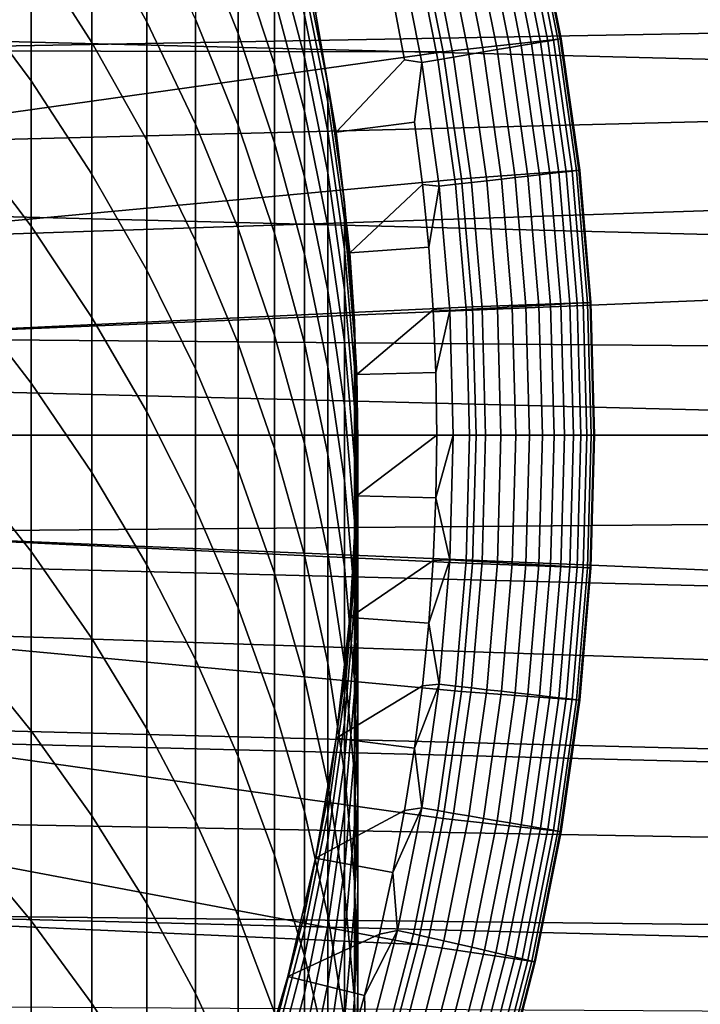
# Model space of a CAD drawing. Header units: metres. Extents: x -22 to 95, y -240 to 22.
# Tile 91 of 180: x 11.36 to 15.67, y -3.61 to 2.63. Entities that reach past the tile are written whole.
import ezdxf

# ---------------------------------------------------------------- set-up
doc = ezdxf.new("R2010")
doc.units = ezdxf.units.M
doc.layers.add('solid_10_151_013_XXX', color=7, linetype='CONTINUOUS')

msp = doc.modelspace()

# ---------------------------------------------------------------- linework, layer by layer
at = {"layer": 'solid_10_151_013_XXX'}
for points in [[(-21.54973, 4.428241), (21.746239, 3.33181), (21.887098, 2.225952), (-21.746239, 3.33181)], [(11.815516, 3.249022, 260.294037), (12.163079, 2.619086, 260.0578), (12.163079, 3.293031, 258.145569), (11.815516, 3.931882, 258.356506)], [(11.430777, 3.090562, 262.455963), (11.815516, 2.489478, 262.202789), (11.815516, 3.249022, 260.294037), (11.430777, 3.85972, 260.523041)], [(12.472374, 3.225754, 256.017639), (12.742425, 2.54566, 255.822769), (12.742425, 3.050862, 253.91684), (12.472374, 3.738182, 254.084442)], [(11.010072, 2.815026, 264.624023), (11.430777, 2.244972, 264.356689), (11.430777, 3.090562, 262.455963), (11.010072, 3.670819, 262.700378)], [(12.742425, 3.050862, 253.91684), (12.972383, 2.349912, 253.745926), (12.972383, 2.772488, 251.849442), (12.742425, 3.479694, 251.992294)], [(12.972383, 3.119138, 249.937637), (13.161527, 2.395191, 249.821228), (13.161527, 2.661299, 247.926056), (12.972383, 3.38931, 248.013519)], [(13.309258, 2.223852, 244.081894), (13.231114, 2.680971, 242.199997), (13.056482, 3.431947, 242.199997), (13.161527, 2.965961, 244.111465)], [(-21.746239, 3.33181), (21.887098, 2.225952), (21.971785, 1.1139), (-21.887098, 2.225952)], [(14.041317, 2.429808, 135.199997), (13.879645, 3.227673, 135.199997), (14.6239, 3.337882, 135.199997), (14.78809, 2.512457, 135.199997)], [(14.438204, 3.295426, 136.787109), (14.600266, 2.480685, 136.787109), (14.656447, 2.490231, 136.699188), (14.493762, 3.308107, 136.699188)], [(14.493762, 3.308107, 136.699188), (14.656447, 2.490231, 136.699188), (14.703252, 2.498183, 136.605774), (14.540047, 3.318671, 136.605774)], [(14.540047, 3.318671, 136.605774), (14.703252, 2.498183, 136.605774), (14.740164, 2.504455, 136.507919), (14.576549, 3.327002, 136.507919)], [(14.576549, 3.327002, 136.507919), (14.740164, 2.504455, 136.507919), (14.766778, 2.508976, 136.406677), (14.602868, 3.333009, 136.406677)], [(14.602868, 3.333009, 136.406677), (14.766778, 2.508976, 136.406677), (14.782804, 2.511699, 136.303177), (14.618715, 3.336627, 136.303177)], [(14.618715, 3.336627, 136.303177), (14.782804, 2.511699, 136.303177), (14.788065, 2.512594, 136.199997), (14.623919, 3.337815, 136.199997)], [(14.623919, 3.337815, 136.199997), (14.788065, 2.512594, 136.199997), (14.78809, 2.512457, 135.199997), (14.6239, 3.337882, 135.199997)], [(11.815516, 2.489478, 262.202789), (12.163079, 1.869459, 261.94162), (12.163079, 2.619086, 260.0578), (11.815516, 3.249022, 260.294037)], [(12.163079, 2.619086, 260.0578), (12.472374, 1.971895, 259.815094), (12.472374, 2.63668, 257.928864), (12.163079, 3.293031, 258.145569)], [(14.136808, 3.226634, 137.065811), (14.295487, 2.428901, 137.065811), (14.382092, 2.443616, 137.008713), (14.222452, 3.246182, 137.008713)], [(14.222452, 3.246182, 137.008713), (14.382092, 2.443616, 137.008713), (14.462331, 2.457249, 136.942719), (14.3018, 3.264292, 136.942719)], [(14.3018, 3.264292, 136.942719), (14.462331, 2.457249, 136.942719), (14.535322, 2.469651, 136.868591), (14.373981, 3.280767, 136.868591)], [(14.373981, 3.280767, 136.868591), (14.535322, 2.469651, 136.868591), (14.600266, 2.480685, 136.787109), (14.438204, 3.295426, 136.787109)], [(13.879645, 3.227673, 136), (14.041317, 2.429808, 136), (9.697953, 2.439192, 136), (9.529372, 3.031667, 136)], [(12.472374, 2.63668, 257.928864), (12.742425, 1.964893, 257.707031), (12.742425, 2.54566, 255.822769), (12.472374, 3.225754, 256.017639)], [(13.851789, 3.161581, 137.178131), (14.007269, 2.379931, 137.178131), (14.107041, 2.396883, 137.150986), (13.950455, 3.1841, 137.150986)], [(14.041317, 2.429808, 136), (13.879645, 3.227673, 136), (13.879645, 3.227673, 135.199997), (14.041317, 2.429808, 135.199997)], [(13.950455, 3.1841, 137.150986), (14.107041, 2.396883, 137.150986), (14.203467, 2.413266, 137.113419), (14.04581, 3.205864, 137.113419)], [(14.04581, 3.205864, 137.113419), (14.203467, 2.413266, 137.113419), (14.295487, 2.428901, 137.065811), (14.136808, 3.226634, 137.065811)], [(9.697959, 2.439176, 135), (20.33057, 2.630133, 135), (20.256067, 3.153036, 135), (9.529406, 3.031566, 135)], [(13.905246, 2.362596, 137.194519), (13.750898, 3.138553, 137.194519), (13.722732, 2.77243, 137.199997), (13.796337, 2.379313, 137.199997)], [(13.750898, 3.138553, 137.194519), (13.905246, 2.362596, 137.194519), (14.007269, 2.379931, 137.178131), (13.851789, 3.161581, 137.178131)], [(11.430777, 2.244972, 264.356689), (11.815516, 1.654457, 264.079742), (11.815516, 2.489478, 262.202789), (11.430777, 3.090562, 262.455963)], [(12.972383, 2.772488, 251.849442), (13.161527, 2.053756, 251.704269), (13.161527, 2.395191, 249.821228), (12.972383, 3.119138, 249.937637)], [(12.742425, 2.54566, 255.822769), (12.972383, 1.85208, 255.624039), (12.972383, 2.349912, 253.745926), (12.742425, 3.050862, 253.91684)], [(13.161527, 2.851656, 246.021805), (13.309258, 2.111315, 245.962662), (13.309258, 2.223852, 244.081894), (13.161527, 2.965961, 244.111465)], [(11.010072, 1.883239, 266.512054), (11.430777, 1.324293, 266.222198), (11.430777, 2.244972, 264.356689), (11.010072, 2.815026, 264.624023)], [(13.161527, 2.661299, 247.926056), (13.309258, 1.923903, 247.837463), (13.309258, 2.111315, 245.962662), (13.161527, 2.851656, 246.021805)], [(12.972383, 2.349912, 253.745926), (13.161527, 1.637538, 253.57222), (13.161527, 2.053756, 251.704269), (12.972383, 2.772488, 251.849442)], [(13.362587, 1.921268, 137.199997), (13.796337, 2.379313, 137.199997), (13.722732, 2.77243, 137.199997), (13.231117, 2.680956, 137.199997)], [(9.829724, 1.837529, 135), (20.391563, 2.105738, 135), (20.33057, 2.630133, 135), (9.697959, 2.439176, 135)], [(12.472374, 1.971895, 259.815094), (12.742425, 1.309483, 259.566681), (12.742425, 1.964893, 257.707031), (12.472374, 2.63668, 257.928864)], [(13.161527, 2.395191, 249.821228), (13.309258, 1.661912, 249.703308), (13.309258, 1.923903, 247.837463), (13.161527, 2.661299, 247.926056)], [(13.231114, 2.680971, 242.199997), (13.36259, 1.92125, 242.199997), (13.362587, 1.921268, 137.199997), (13.231117, 2.680956, 137.199997)], [(13.415114, 1.474633, 244.052032), (13.36259, 1.92125, 242.199997), (13.231114, 2.680971, 242.199997), (13.309258, 2.223852, 244.081894)], [(12.163079, 1.869459, 261.94162), (12.472374, 1.232455, 261.673309), (12.472374, 1.971895, 259.815094), (12.163079, 2.619086, 260.0578)], [(12.742425, 1.964893, 257.707031), (12.972383, 1.279785, 257.480835), (12.972383, 1.85208, 255.624039), (12.742425, 2.54566, 255.822769)], [(14.157088, 1.624595, 135.199997), (14.041317, 2.429808, 135.199997), (14.78809, 2.512457, 135.199997), (14.905656, 1.679693, 135.199997)], [(14.656447, 2.490231, 136.699188), (14.773019, 1.664519, 136.699188), (14.820195, 1.669835, 136.605774), (14.703252, 2.498183, 136.605774)], [(14.703252, 2.498183, 136.605774), (14.820195, 1.669835, 136.605774), (14.857401, 1.674027, 136.507919), (14.740164, 2.504455, 136.507919)], [(14.740164, 2.504455, 136.507919), (14.857401, 1.674027, 136.507919), (14.884227, 1.67705, 136.406677), (14.766778, 2.508976, 136.406677)], [(14.766778, 2.508976, 136.406677), (14.884227, 1.67705, 136.406677), (14.90038, 1.67887, 136.303177), (14.782804, 2.511699, 136.303177)], [(14.782804, 2.511699, 136.303177), (14.90038, 1.67887, 136.303177), (14.905684, 1.679468, 136.199997), (14.788065, 2.512594, 136.199997)], [(14.788065, 2.512594, 136.199997), (14.905684, 1.679468, 136.199997), (14.905656, 1.679693, 135.199997), (14.78809, 2.512457, 135.199997)], [(14.041317, 2.429808, 136), (9.829755, 1.837378, 136), (9.697953, 2.439192, 136)], [(11.815516, 1.654457, 264.079742), (12.163079, 1.04534, 263.794098), (12.163079, 1.869459, 261.94162), (11.815516, 2.489478, 262.202789)], [(14.295487, 2.428901, 137.065811), (14.409187, 1.623526, 137.065811), (14.496481, 1.633361, 137.008713), (14.382092, 2.443616, 137.008713)], [(14.382092, 2.443616, 137.008713), (14.496481, 1.633361, 137.008713), (14.577358, 1.642474, 136.942719), (14.462331, 2.457249, 136.942719)], [(14.462331, 2.457249, 136.942719), (14.577358, 1.642474, 136.942719), (14.65093, 1.650763, 136.868591), (14.535322, 2.469651, 136.868591)], [(14.535322, 2.469651, 136.868591), (14.65093, 1.650763, 136.868591), (14.71639, 1.658139, 136.787109), (14.600266, 2.480685, 136.787109)], [(14.600266, 2.480685, 136.787109), (14.71639, 1.658139, 136.787109), (14.773019, 1.664519, 136.699188), (14.656447, 2.490231, 136.699188)], [(14.041317, 2.429808, 136), (14.157088, 1.624595, 136), (9.924178, 1.229087, 136), (9.829755, 1.837378, 136)], [(13.161527, 2.053756, 251.704269), (13.309258, 1.32576, 251.55722), (13.309258, 1.661912, 249.703308), (13.161527, 2.395191, 249.821228)], [(13.905246, 2.362596, 137.194519), (13.796337, 2.379313, 137.199997), (13.362587, 1.921268, 137.199997), (13.858644, 1.984362, 137.199997)], [(13.905246, 2.362596, 137.194519), (14.015842, 1.579206, 137.194519), (14.118677, 1.590793, 137.178131), (14.007269, 2.379931, 137.178131)], [(14.007269, 2.379931, 137.178131), (14.118677, 1.590793, 137.178131), (14.219243, 1.602124, 137.150986), (14.107041, 2.396883, 137.150986)], [(14.157088, 1.624595, 136), (14.041317, 2.429808, 136), (14.041317, 2.429808, 135.199997), (14.157088, 1.624595, 135.199997)], [(14.107041, 2.396883, 137.150986), (14.219243, 1.602124, 137.150986), (14.316435, 1.613075, 137.113419), (14.203467, 2.413266, 137.113419)], [(14.203467, 2.413266, 137.113419), (14.316435, 1.613075, 137.113419), (14.409187, 1.623526, 137.065811), (14.295487, 2.428901, 137.065811)], [(12.972383, 1.85208, 255.624039), (13.161527, 1.147196, 255.422089), (13.161527, 1.637538, 253.57222), (12.972383, 2.349912, 253.745926)], [(14.015842, 1.579206, 137.194519), (13.905246, 2.362596, 137.194519), (13.858644, 1.984362, 137.199997), (13.909614, 1.588314, 137.199997)], [(-21.887098, 2.225952), (21.971785, 1.1139), (22, 0), (-21.971785, 1.1139)], [(11.430777, 1.324293, 266.222198), (11.815516, 0.745286, 265.921936), (11.815516, 1.654457, 264.079742), (11.430777, 2.244972, 264.356689)], [(13.309258, 2.111315, 245.962662), (13.415114, 1.363882, 245.902969), (13.415114, 1.474633, 244.052032), (13.309258, 2.223852, 244.081894)], [(9.924201, 1.228909, 135), (20.439016, 1.579931, 135), (20.391563, 2.105738, 135), (9.829724, 1.837529, 135)], [(13.309258, 1.923903, 247.837463), (13.415114, 1.179443, 247.748032), (13.415114, 1.363882, 245.902969), (13.309258, 2.111315, 245.962662)], [(13.161527, 1.637538, 253.57222), (13.309258, 0.915981, 253.396271), (13.309258, 1.32576, 251.55722), (13.161527, 2.053756, 251.704269)], [(12.472374, 1.232455, 261.673309), (12.742425, 0.580471, 261.398712), (12.742425, 1.309483, 259.566681), (12.472374, 1.971895, 259.815094)], [(12.742425, 1.309483, 259.566681), (12.972383, 0.633936, 259.313324), (12.972383, 1.279785, 257.480835), (12.742425, 1.964893, 257.707031)], [(13.450475, 1.155287, 137.199997), (13.909614, 1.588314, 137.199997), (13.858644, 1.984362, 137.199997), (13.362587, 1.921268, 137.199997)], [(11.010072, 0.876938, 268.36142), (11.430777, 0.32999, 268.04953), (11.430777, 1.324293, 266.222198), (11.010072, 1.883239, 266.512054)], [(13.309258, 1.661912, 249.703308), (13.415114, 0.921609, 249.584259), (13.415114, 1.179443, 247.748032), (13.309258, 1.923903, 247.837463)], [(13.36259, 1.92125, 242.199997), (13.450479, 1.155263, 242.199997), (13.450475, 1.155287, 137.199997), (13.362587, 1.921268, 137.199997)], [(13.478762, 0.720662, 244.021988), (13.450479, 1.155263, 242.199997), (13.36259, 1.92125, 242.199997), (13.415114, 1.474633, 244.052032)], [(12.163079, 1.04534, 263.794098), (12.472374, 0.419537, 263.50061), (12.472374, 1.232455, 261.673309), (12.163079, 1.869459, 261.94162)], [(12.972383, 1.279785, 257.480835), (13.161527, 0.583511, 257.250946), (13.161527, 1.147196, 255.422089), (12.972383, 1.85208, 255.624039)], [(14.157088, 1.624595, 136), (14.226765, 0.813432, 136), (9.981039, 0.615523, 136), (9.924178, 1.229087, 136)], [(11.815516, 0.745286, 265.921936), (12.163079, 0.148039, 265.612244), (12.163079, 1.04534, 263.794098), (11.815516, 1.654457, 264.079742)], [(13.161527, 1.147196, 255.422089), (13.309258, 0.433226, 255.217514), (13.309258, 0.915981, 253.396271), (13.161527, 1.637538, 253.57222)], [(13.309258, 1.32576, 251.55722), (13.415114, 0.59079, 251.408768), (13.415114, 0.921609, 249.584259), (13.309258, 1.661912, 249.703308)], [(14.226765, 0.813432, 135.199997), (14.157088, 1.624595, 135.199997), (14.905656, 1.679693, 135.199997), (14.976408, 0.84096, 135.199997)], [(14.226765, 0.813432, 136), (14.157088, 1.624595, 136), (14.157088, 1.624595, 135.199997), (14.226765, 0.813432, 135.199997)], [(14.316435, 1.613075, 137.113419), (14.384358, 0.807808, 137.113419), (14.477551, 0.813042, 137.065811), (14.409187, 1.623526, 137.065811)], [(14.409187, 1.623526, 137.065811), (14.477551, 0.813042, 137.065811), (14.565259, 0.817967, 137.008713), (14.496481, 1.633361, 137.008713)], [(14.496481, 1.633361, 137.008713), (14.565259, 0.817967, 137.008713), (14.64652, 0.822531, 136.942719), (14.577358, 1.642474, 136.942719)], [(14.577358, 1.642474, 136.942719), (14.64652, 0.822531, 136.942719), (14.720441, 0.826682, 136.868591), (14.65093, 1.650763, 136.868591)], [(14.65093, 1.650763, 136.868591), (14.720441, 0.826682, 136.868591), (14.786211, 0.830376, 136.787109), (14.71639, 1.658139, 136.787109)], [(14.71639, 1.658139, 136.787109), (14.786211, 0.830376, 136.787109), (14.843108, 0.833571, 136.699188), (14.773019, 1.664519, 136.699188)], [(14.773019, 1.664519, 136.699188), (14.843108, 0.833571, 136.699188), (14.890509, 0.836233, 136.605774), (14.820195, 1.669835, 136.605774)], [(14.820195, 1.669835, 136.605774), (14.890509, 0.836233, 136.605774), (14.927891, 0.838332, 136.507919), (14.857401, 1.674027, 136.507919)], [(14.857401, 1.674027, 136.507919), (14.927891, 0.838332, 136.507919), (14.954844, 0.839846, 136.406677), (14.884227, 1.67705, 136.406677)], [(14.884227, 1.67705, 136.406677), (14.954844, 0.839846, 136.406677), (14.971074, 0.840757, 136.303177), (14.90038, 1.67887, 136.303177)], [(14.90038, 1.67887, 136.303177), (14.971074, 0.840757, 136.303177), (14.976402, 0.841057, 136.199997), (14.905684, 1.679468, 136.199997)], [(14.905684, 1.679468, 136.199997), (14.976402, 0.841057, 136.199997), (14.976408, 0.84096, 135.199997), (14.905656, 1.679693, 135.199997)], [(9.981032, 0.615626, 135), (20.472916, 1.053493, 135), (20.439016, 1.579931, 135), (9.924201, 1.228909, 135)], [(13.450475, 1.155287, 137.199997), (13.949208, 1.191339, 137.199997), (13.909614, 1.588314, 137.199997)], [(14.015842, 1.579206, 137.194519), (13.909614, 1.588314, 137.199997), (13.949208, 1.191339, 137.199997)], [(14.082339, 0.790847, 137.194519), (14.015842, 1.579206, 137.194519), (13.949208, 1.191339, 137.199997), (13.977466, 0.794074, 137.199997)], [(14.015842, 1.579206, 137.194519), (14.082339, 0.790847, 137.194519), (14.185662, 0.79665, 137.178131), (14.118677, 1.590793, 137.178131)], [(14.118677, 1.590793, 137.178131), (14.185662, 0.79665, 137.178131), (14.286705, 0.802324, 137.150986), (14.219243, 1.602124, 137.150986)], [(14.219243, 1.602124, 137.150986), (14.286705, 0.802324, 137.150986), (14.384358, 0.807808, 137.113419), (14.316435, 1.613075, 137.113419)], [(13.415114, 1.363882, 245.902969), (13.478762, 0.611707, 245.842896), (13.478762, 0.720662, 244.021988), (13.415114, 1.474633, 244.052032)], [(11.430777, 0.32999, 268.04953), (11.815516, -0.236589, 267.72644), (11.815516, 0.745286, 265.921936), (11.430777, 1.324293, 266.222198)], [(13.309258, 0.915981, 253.396271), (13.415114, 0.187512, 253.218628), (13.415114, 0.59079, 251.408768), (13.309258, 1.32576, 251.55722)], [(13.415114, 1.179443, 247.748032), (13.478762, 0.430261, 247.65802), (13.478762, 0.611707, 245.842896), (13.415114, 1.363882, 245.902969)], [(12.742425, 0.580471, 261.398712), (12.972383, -0.084441, 261.118652), (12.972383, 0.633936, 259.313324), (12.742425, 1.309483, 259.566681)], [(12.972383, 0.633936, 259.313324), (13.161527, -0.052622, 259.055878), (13.161527, 0.583511, 257.250946), (12.972383, 1.279785, 257.480835)], [(12.472374, 0.419537, 263.50061), (12.742425, -0.220983, 263.200226), (12.742425, 0.580471, 261.398712), (12.472374, 1.232455, 261.673309)], [(13.494493, 0.385517, 137.199997), (13.977466, 0.794074, 137.199997), (13.949208, 1.191339, 137.199997), (13.450475, 1.155287, 137.199997)], [(13.161527, 0.583511, 257.250946), (13.309258, -0.121738, 257.018066), (13.309258, 0.433226, 255.217514), (13.161527, 1.147196, 255.422089)], [(13.415114, 0.921609, 249.584259), (13.478762, 0.17661, 249.464462), (13.478762, 0.430261, 247.65802), (13.415114, 1.179443, 247.748032)], [(13.450479, 1.155263, 242.199997), (13.494494, 0.385507, 242.199997), (13.494493, 0.385517, 137.199997), (13.450475, 1.155287, 137.199997)], [(13.5, -0.035689, 243.991852), (13.494494, 0.385507, 242.199997), (13.450479, 1.155263, 242.199997), (13.478762, 0.720662, 244.021988)], [(21.971785, -1.1139), (-22, 0), (-21.971785, 1.1139), (22, 0)], [(9.981032, 0.615626, 135), (20.49324, 0.526924, 135), (20.472916, 1.053493, 135)], [(12.163079, 0.148039, 265.612244), (12.472374, -0.465569, 265.294037), (12.472374, 0.419537, 263.50061), (12.163079, 1.04534, 263.794098)], [(11.010072, -0.202276, 270.16922), (11.430777, -0.736358, 269.835785), (11.430777, 0.32999, 268.04953), (11.010072, 0.876938, 268.36142)], [(13.309258, 0.433226, 255.217514), (13.415114, -0.287584, 255.010986), (13.415114, 0.187512, 253.218628), (13.309258, 0.915981, 253.396271)], [(13.415114, 0.59079, 251.408768), (13.478762, -0.148842, 251.259369), (13.478762, 0.17661, 249.464462), (13.415114, 0.921609, 249.584259)], [(14.226765, 0.813432, 136), (14.25, 0, 136), (10, 0, 136), (9.981039, 0.615523, 136)], [(14.25, 0, 135.199997), (14.226765, 0.813432, 135.199997), (14.976408, 0.84096, 135.199997), (15, 0, 135.199997)], [(14.25, 0, 136), (14.226765, 0.813432, 136), (14.226765, 0.813432, 135.199997), (14.25, 0, 135.199997)], [(14.384358, 0.807808, 137.113419), (14.407023, 0, 137.113419), (14.500362, 0, 137.065811), (14.477551, 0.813042, 137.065811)], [(14.477551, 0.813042, 137.065811), (14.500362, 0, 137.065811), (14.588209, 0, 137.008713), (14.565259, 0.817967, 137.008713)], [(14.565259, 0.817967, 137.008713), (14.588209, 0, 137.008713), (14.669598, 0, 136.942719), (14.64652, 0.822531, 136.942719)], [(14.64652, 0.822531, 136.942719), (14.669598, 0, 136.942719), (14.743635, 0, 136.868591), (14.720441, 0.826682, 136.868591)], [(14.720441, 0.826682, 136.868591), (14.743635, 0, 136.868591), (14.809509, 0, 136.787109), (14.786211, 0.830376, 136.787109)], [(14.786211, 0.830376, 136.787109), (14.809509, 0, 136.787109), (14.866496, 0, 136.699188), (14.843108, 0.833571, 136.699188)], [(14.843108, 0.833571, 136.699188), (14.866496, 0, 136.699188), (14.913546, 0, 136.606735), (14.890509, 0.836233, 136.605774)], [(14.890509, 0.836233, 136.605774), (14.913546, 0, 136.606735), (14.951056, 0, 136.509018), (14.927891, 0.838332, 136.507919)], [(14.927891, 0.838332, 136.507919), (14.951056, 0, 136.509018), (14.978148, 0, 136.407913), (14.954844, 0.839846, 136.406677)], [(14.954844, 0.839846, 136.406677), (14.978148, 0, 136.407913), (14.994522, 0, 136.304535), (14.971074, 0.840757, 136.303177)], [(14.971074, 0.840757, 136.303177), (14.994522, 0, 136.304535), (15, 0, 136.199997), (14.976402, 0.841057, 136.199997)], [(14.976402, 0.841057, 136.199997), (15, 0, 136.199997), (15, 0, 135.199997), (14.976408, 0.84096, 135.199997)], [(13.494493, 0.385517, 137.199997), (13.994398, 0.397031, 137.199997), (13.977466, 0.794074, 137.199997)], [(14.082339, 0.790847, 137.194519), (13.977466, 0.794074, 137.199997), (13.994398, 0.397031, 137.199997)], [(14.104528, 0, 137.194519), (14.082339, 0.790847, 137.194519), (13.994398, 0.397031, 137.199997), (14, 0, 137.199997)], [(14.082339, 0.790847, 137.194519), (14.104528, 0, 137.194519), (14.208014, 0, 137.178131), (14.185662, 0.79665, 137.178131)], [(14.185662, 0.79665, 137.178131), (14.208014, 0, 137.178131), (14.309216, 0, 137.150986), (14.286705, 0.802324, 137.150986)], [(14.286705, 0.802324, 137.150986), (14.309216, 0, 137.150986), (14.407023, 0, 137.113419), (14.384358, 0.807808, 137.113419)], [(11.815516, -0.236589, 267.72644), (12.163079, -0.821017, 267.393158), (12.163079, 0.148039, 265.612244), (11.815516, 0.745286, 265.921936)], [(13.478762, 0.611707, 245.842896), (13.5, -0.142841, 245.782639), (13.5, -0.035689, 243.991852), (13.478762, 0.720662, 244.021988)], [(12.972383, -0.084441, 261.118652), (13.161527, -0.760191, 260.834015), (13.161527, -0.052622, 259.055878), (12.972383, 0.633936, 259.313324)], [(9.981032, 0.615626, 135), (10, 0, 135), (20.5, 0, 135), (20.49324, 0.526924, 135)], [(12.742425, -0.220983, 263.200226), (12.972383, -0.874204, 262.89389), (12.972383, -0.084441, 261.118652), (12.742425, 0.580471, 261.398712)], [(13.161527, -0.052622, 259.055878), (13.309258, -0.748029, 258.795074), (13.309258, -0.121738, 257.018066), (13.161527, 0.583511, 257.250946)], [(13.415114, 0.187512, 253.218628), (13.478762, -0.545578, 253.039871), (13.478762, -0.148842, 251.259369), (13.415114, 0.59079, 251.408768)], [(13.478762, 0.430261, 247.65802), (13.5, -0.321286, 247.567734), (13.5, -0.142841, 245.782639), (13.478762, 0.611707, 245.842896)], [(12.472374, -0.465569, 265.294037), (12.742425, -1.093607, 264.968353), (12.742425, -0.220983, 263.200226), (12.472374, 0.419537, 263.50061)], [(13.309258, -0.121738, 257.018066), (13.415114, -0.833744, 256.78299), (13.415114, -0.287584, 255.010986), (13.309258, 0.433226, 255.217514)], [(13.478762, 0.17661, 249.464462), (13.5, -0.570741, 249.344299), (13.5, -0.321286, 247.567734), (13.478762, 0.430261, 247.65802)], [(13.478762, -0.792039, 243.9617), (13.494494, -0.385507, 242.199997), (13.494494, 0.385507, 242.199997), (13.5, -0.035689, 243.991852)], [(13.494493, -0.385517, 137.199997), (14, 0, 137.199997), (13.994398, 0.397031, 137.199997), (13.494493, 0.385517, 137.199997)], [(13.494494, 0.385507, 242.199997), (13.494494, -0.385507, 242.199997), (13.494493, -0.385517, 137.199997), (13.494493, 0.385517, 137.199997)], [(11.430777, -0.736358, 269.835785), (11.815516, -1.289609, 269.490356), (11.815516, -0.236589, 267.72644), (11.430777, 0.32999, 268.04953)], [(13.415114, -0.287584, 255.010986), (13.478762, -1.012966, 254.803146), (13.478762, -0.545578, 253.039871), (13.415114, 0.187512, 253.218628)], [(12.163079, -0.821017, 267.393158), (12.472374, -1.421454, 267.050781), (12.472374, -0.465569, 265.294037), (12.163079, 0.148039, 265.612244)], [(13.478762, -0.148842, 251.259369), (13.5, -0.890809, 251.109497), (13.5, -0.570741, 249.344299), (13.478762, 0.17661, 249.464462)], [(21.887098, -2.225952), (-21.971785, -1.1139), (-22, 0), (21.971785, -1.1139)], [(10, 0, 135), (9.981032, -0.615626, 135), (20.493242, -0.526855, 135), (20.5, 0, 135)], [(14.25, 0, 136), (14.226765, -0.813432, 136), (9.981039, -0.615523, 136), (10, 0, 136)], [(13.494493, -0.385517, 137.199997), (13.994398, -0.397029, 137.199997), (14, 0, 137.199997)], [(14.104528, 0, 137.194519), (14, 0, 137.199997), (13.994398, -0.397029, 137.199997)], [(14.226765, -0.813432, 135.199997), (14.25, 0, 135.199997), (15, 0, 135.199997), (14.976408, -0.84096, 135.199997)], [(14.226765, -0.813432, 136), (14.25, 0, 136), (14.25, 0, 135.199997), (14.226765, -0.813432, 135.199997)], [(14.994522, 0, 136.304535), (14.971074, -0.840757, 136.303177), (14.976402, -0.841057, 136.199997), (15, 0, 136.199997)], [(14.976408, -0.84096, 135.199997), (15, 0, 135.199997), (15, 0, 136.199997), (14.976402, -0.841057, 136.199997)], [(13.161527, -0.760191, 260.834015), (13.309258, -1.444651, 260.545715), (13.309258, -0.748029, 258.795074), (13.161527, -0.052622, 259.055878)], [(13.5, -0.142841, 245.782639), (13.478762, -0.897389, 245.722366), (13.478762, -0.792039, 243.9617), (13.5, -0.035689, 243.991852)], [(14.104528, 0, 137.194519), (13.994398, -0.397029, 137.199997), (14.082339, -0.790847, 137.194519)], [(14.104528, 0, 137.194519), (14.082339, -0.790847, 137.194519), (14.185662, -0.79665, 137.178131), (14.208014, 0, 137.178131)], [(14.208014, 0, 137.178131), (14.185662, -0.79665, 137.178131), (14.286705, -0.802324, 137.150986), (14.309216, 0, 137.150986)], [(14.309216, 0, 137.150986), (14.286705, -0.802324, 137.150986), (14.384358, -0.807808, 137.113419), (14.407023, 0, 137.113419)], [(14.407023, 0, 137.113419), (14.384358, -0.807808, 137.113419), (14.477551, -0.813042, 137.065811), (14.500362, 0, 137.065811)], [(14.500362, 0, 137.065811), (14.477551, -0.813042, 137.065811), (14.565259, -0.817967, 137.008713), (14.588209, 0, 137.008713)], [(14.588209, 0, 137.008713), (14.565259, -0.817967, 137.008713), (14.64652, -0.822531, 136.942719), (14.669598, 0, 136.942719)], [(14.669598, 0, 136.942719), (14.64652, -0.822531, 136.942719), (14.720441, -0.826682, 136.868591), (14.743635, 0, 136.868591)], [(14.743635, 0, 136.868591), (14.720441, -0.826682, 136.868591), (14.786211, -0.830376, 136.787109), (14.809509, 0, 136.787109)], [(14.809509, 0, 136.787109), (14.786211, -0.830376, 136.787109), (14.843108, -0.833571, 136.699188), (14.866496, 0, 136.699188)], [(14.866496, 0, 136.699188), (14.843108, -0.833571, 136.699188), (14.890509, -0.836233, 136.605774), (14.913546, 0, 136.606735)], [(14.913546, 0, 136.606735), (14.890509, -0.836233, 136.605774), (14.927891, -0.838332, 136.507919), (14.951056, 0, 136.509018)], [(14.951056, 0, 136.509018), (14.927891, -0.838332, 136.507919), (14.954844, -0.839846, 136.406677), (14.978148, 0, 136.407913)], [(14.978148, 0, 136.407913), (14.954844, -0.839846, 136.406677), (14.971074, -0.840757, 136.303177), (14.994522, 0, 136.304535)], [(12.972383, -0.874204, 262.89389), (13.161527, -1.538072, 262.58255), (13.161527, -0.760191, 260.834015), (12.972383, -0.084441, 261.118652)], [(13.309258, -0.748029, 258.795074), (13.415114, -1.450098, 258.531799), (13.415114, -0.833744, 256.78299), (13.309258, -0.121738, 257.018066)], [(13.5, -0.321286, 247.567734), (13.478762, -1.072833, 247.477432), (13.478762, -0.897389, 245.722366), (13.5, -0.142841, 245.782639)], [(13.478762, -0.545578, 253.039871), (13.5, -1.280981, 252.86055), (13.5, -0.890809, 251.109497), (13.478762, -0.148842, 251.259369)], [(11.010072, -1.352689, 271.932587), (11.430777, -1.873056, 271.578094), (11.430777, -0.736358, 269.835785), (11.010072, -0.202276, 270.16922)], [(11.815516, -1.289609, 269.490356), (12.163079, -1.860289, 269.134064), (12.163079, -0.821017, 267.393158), (11.815516, -0.236589, 267.72644)], [(12.742425, -1.093607, 264.968353), (12.972383, -1.734098, 264.63623), (12.972383, -0.874204, 262.89389), (12.742425, -0.220983, 263.200226)], [(13.415114, -0.833744, 256.78299), (13.478762, -1.550265, 256.546387), (13.478762, -1.012966, 254.803146), (13.415114, -0.287584, 255.010986)], [(13.5, -0.570741, 249.344299), (13.478762, -1.318092, 249.224121), (13.478762, -1.072833, 247.477432), (13.5, -0.321286, 247.567734)], [(13.415114, -1.54601, 243.931656), (13.450479, -1.155263, 242.199997), (13.494494, -0.385507, 242.199997), (13.478762, -0.792039, 243.9617)], [(13.494494, -0.385507, 242.199997), (13.450479, -1.155263, 242.199997), (13.450475, -1.155287, 137.199997), (13.494493, -0.385517, 137.199997)], [(13.494493, -0.385517, 137.199997), (13.450475, -1.155287, 137.199997), (13.977466, -0.79407, 137.199997), (13.994398, -0.397029, 137.199997)], [(14.082339, -0.790847, 137.194519), (13.994398, -0.397029, 137.199997), (13.977466, -0.79407, 137.199997)], [(12.472374, -1.421454, 267.050781), (12.742425, -2.036012, 266.700317), (12.742425, -1.093607, 264.968353), (12.472374, -0.465569, 265.294037)], [(9.981032, -0.615626, 135), (20.472921, -1.053369, 135), (20.493242, -0.526855, 135)], [(13.478762, -1.012966, 254.803146), (13.5, -1.740638, 254.594666), (13.5, -1.280981, 252.86055), (13.478762, -0.545578, 253.039871)], [(14.157088, -1.624595, 136), (9.924178, -1.229087, 136), (9.981039, -0.615523, 136), (14.226765, -0.813432, 136)], [(9.981032, -0.615626, 135), (9.924201, -1.228909, 135), (20.43903, -1.579766, 135), (20.472921, -1.053369, 135)], [(13.5, -0.890809, 251.109497), (13.478762, -1.632776, 250.959641), (13.478762, -1.318092, 249.224121), (13.5, -0.570741, 249.344299)], [(11.430777, -1.873056, 271.578094), (11.815516, -2.412099, 271.210907), (11.815516, -1.289609, 269.490356), (11.430777, -0.736358, 269.835785)], [(13.309258, -1.444651, 260.545715), (13.415114, -2.135668, 260.254669), (13.415114, -1.450098, 258.531799), (13.309258, -0.748029, 258.795074)], [(13.161527, -1.538072, 262.58255), (13.309258, -2.210497, 262.267181), (13.309258, -1.444651, 260.545715), (13.161527, -0.760191, 260.834015)], [(13.478762, -0.897389, 245.722366), (13.415114, -1.649563, 245.662292), (13.415114, -1.54601, 243.931656), (13.478762, -0.792039, 243.9617)], [(13.450475, -1.155287, 137.199997), (13.949208, -1.191333, 137.199997), (13.977466, -0.79407, 137.199997)], [(14.082339, -0.790847, 137.194519), (13.977466, -0.79407, 137.199997), (13.949208, -1.191333, 137.199997)], [(14.082339, -0.790847, 137.194519), (13.949208, -1.191333, 137.199997), (14.015842, -1.579206, 137.194519)], [(14.082339, -0.790847, 137.194519), (14.015842, -1.579206, 137.194519), (14.118677, -1.590793, 137.178131), (14.185662, -0.79665, 137.178131)], [(14.185662, -0.79665, 137.178131), (14.118677, -1.590793, 137.178131), (14.219243, -1.602124, 137.150986), (14.286705, -0.802324, 137.150986)], [(14.286705, -0.802324, 137.150986), (14.219243, -1.602124, 137.150986), (14.316435, -1.613075, 137.113419), (14.384358, -0.807808, 137.113419)], [(14.384358, -0.807808, 137.113419), (14.316435, -1.613075, 137.113419), (14.409187, -1.623526, 137.065811), (14.477551, -0.813042, 137.065811)], [(12.163079, -1.860289, 269.134064), (12.472374, -2.446601, 268.768005), (12.472374, -1.421454, 267.050781), (12.163079, -0.821017, 267.393158)], [(13.415114, -1.450098, 258.531799), (13.478762, -2.15662, 258.266846), (13.478762, -1.550265, 256.546387), (13.415114, -0.833744, 256.78299)], [(14.226765, -0.813432, 135.199997), (14.976408, -0.84096, 135.199997), (14.905656, -1.679693, 135.199997), (14.157088, -1.624595, 135.199997)], [(14.157088, -1.624595, 136), (14.226765, -0.813432, 136), (14.226765, -0.813432, 135.199997), (14.157088, -1.624595, 135.199997)], [(14.477551, -0.813042, 137.065811), (14.409187, -1.623526, 137.065811), (14.496481, -1.633361, 137.008713), (14.565259, -0.817967, 137.008713)], [(14.565259, -0.817967, 137.008713), (14.496481, -1.633361, 137.008713), (14.577358, -1.642474, 136.942719), (14.64652, -0.822531, 136.942719)], [(14.64652, -0.822531, 136.942719), (14.577358, -1.642474, 136.942719), (14.65093, -1.650763, 136.868591), (14.720441, -0.826682, 136.868591)], [(14.720441, -0.826682, 136.868591), (14.65093, -1.650763, 136.868591), (14.71639, -1.658139, 136.787109), (14.786211, -0.830376, 136.787109)], [(14.786211, -0.830376, 136.787109), (14.71639, -1.658139, 136.787109), (14.773019, -1.664519, 136.699188), (14.843108, -0.833571, 136.699188)], [(14.843108, -0.833571, 136.699188), (14.773019, -1.664519, 136.699188), (14.820195, -1.669835, 136.605774), (14.890509, -0.836233, 136.605774)], [(14.890509, -0.836233, 136.605774), (14.820195, -1.669835, 136.605774), (14.857401, -1.674027, 136.507919), (14.927891, -0.838332, 136.507919)], [(14.927891, -0.838332, 136.507919), (14.857401, -1.674027, 136.507919), (14.884227, -1.67705, 136.406677), (14.954844, -0.839846, 136.406677)], [(14.954844, -0.839846, 136.406677), (14.884227, -1.67705, 136.406677), (14.90038, -1.67887, 136.303177), (14.971074, -0.840757, 136.303177)], [(14.971074, -0.840757, 136.303177), (14.90038, -1.67887, 136.303177), (14.905684, -1.679468, 136.199997), (14.976402, -0.841057, 136.199997)], [(14.976402, -0.841057, 136.199997), (14.905684, -1.679468, 136.199997), (14.905656, -1.679693, 135.199997), (14.976408, -0.84096, 135.199997)], [(12.972383, -1.734098, 264.63623), (13.161527, -2.385029, 264.298676), (13.161527, -1.538072, 262.58255), (12.972383, -0.874204, 262.89389)], [(13.478762, -1.072833, 247.477432), (13.415114, -1.822015, 247.387436), (13.415114, -1.649563, 245.662292), (13.478762, -0.897389, 245.722366)], [(13.5, -1.280981, 252.86055), (13.478762, -2.016385, 252.681229), (13.478762, -1.632776, 250.959641), (13.5, -0.890809, 251.109497)], [(13.478762, -1.550265, 256.546387), (13.5, -2.269048, 256.309052), (13.5, -1.740638, 254.594666), (13.478762, -1.012966, 254.803146)], [(21.746239, -3.33181), (-21.887098, -2.225952), (-21.971785, -1.1139), (21.887098, -2.225952)], [(12.742425, -2.036012, 266.700317), (12.972383, -2.662756, 266.342926), (12.972383, -1.734098, 264.63623), (12.742425, -1.093607, 264.968353)], [(13.478762, -1.318092, 249.224121), (13.415114, -2.063091, 249.104324), (13.415114, -1.822015, 247.387436), (13.478762, -1.072833, 247.477432)], [(13.309258, -2.295229, 243.901794), (13.36259, -1.92125, 242.199997), (13.450479, -1.155263, 242.199997), (13.415114, -1.54601, 243.931656)], [(13.450479, -1.155263, 242.199997), (13.36259, -1.92125, 242.199997), (13.362587, -1.921268, 137.199997), (13.450475, -1.155287, 137.199997)], [(13.450475, -1.155287, 137.199997), (13.362587, -1.921268, 137.199997), (13.909614, -1.588308, 137.199997), (13.949208, -1.191333, 137.199997)], [(9.924201, -1.228909, 135), (9.829724, -1.837529, 135), (20.391584, -2.105544, 135), (20.43903, -1.579766, 135)], [(14.041317, -2.429808, 136), (9.829755, -1.837378, 136), (9.924178, -1.229087, 136), (14.157088, -1.624595, 136)], [(14.015842, -1.579206, 137.194519), (13.949208, -1.191333, 137.199997), (13.909614, -1.588308, 137.199997)], [(11.815516, -2.412099, 271.210907), (12.163079, -2.968124, 270.832153), (12.163079, -1.860289, 269.134064), (11.815516, -1.289609, 269.490356)], [(13.5, -1.740638, 254.594666), (13.478762, -2.468309, 254.386169), (13.478762, -2.016385, 252.681229), (13.5, -1.280981, 252.86055)], [(11.010072, -2.572473, 273.648682), (11.430777, -3.078297, 273.273743), (11.430777, -1.873056, 271.578094), (11.010072, -1.352689, 271.932587)], [(13.478762, -1.632776, 250.959641), (13.415114, -2.372408, 250.810242), (13.415114, -2.063091, 249.104324), (13.478762, -1.318092, 249.224121)], [(12.472374, -2.446601, 268.768005), (12.742425, -3.046702, 268.393341), (12.742425, -2.036012, 266.700317), (12.472374, -1.421454, 267.050781)], [(13.309258, -2.210497, 262.267181), (13.415114, -2.889364, 261.948822), (13.415114, -2.135668, 260.254669), (13.309258, -1.444651, 260.545715)], [(13.415114, -2.135668, 260.254669), (13.478762, -2.831068, 259.961761), (13.478762, -2.15662, 258.266846), (13.415114, -1.450098, 258.531799)], [(13.161527, -2.385029, 264.298676), (13.309258, -3.04435, 263.956787), (13.309258, -2.210497, 262.267181), (13.161527, -1.538072, 262.58255)], [(13.415114, -1.649563, 245.662292), (13.309258, -2.396997, 245.6026), (13.309258, -2.295229, 243.901794), (13.415114, -1.54601, 243.931656)], [(13.478762, -2.15662, 258.266846), (13.5, -2.865372, 258.001038), (13.5, -2.269048, 256.309052), (13.478762, -1.550265, 256.546387)], [(13.362587, -1.921268, 137.199997), (13.858644, -1.984355, 137.199997), (13.909614, -1.588308, 137.199997)], [(14.015842, -1.579206, 137.194519), (13.909614, -1.588308, 137.199997), (13.858644, -1.984355, 137.199997)], [(14.015842, -1.579206, 137.194519), (13.858644, -1.984355, 137.199997), (13.905246, -2.362596, 137.194519)], [(14.015842, -1.579206, 137.194519), (13.905246, -2.362596, 137.194519), (14.007269, -2.379931, 137.178131), (14.118677, -1.590793, 137.178131)], [(14.118677, -1.590793, 137.178131), (14.007269, -2.379931, 137.178131), (14.107041, -2.396883, 137.150986), (14.219243, -1.602124, 137.150986)], [(14.219243, -1.602124, 137.150986), (14.107041, -2.396883, 137.150986), (14.203467, -2.413266, 137.113419), (14.316435, -1.613075, 137.113419)], [(14.316435, -1.613075, 137.113419), (14.203467, -2.413266, 137.113419), (14.295487, -2.428901, 137.065811), (14.409187, -1.623526, 137.065811)], [(13.415114, -1.822015, 247.387436), (13.309258, -2.566475, 247.297989), (13.309258, -2.396997, 245.6026), (13.415114, -1.649563, 245.662292)], [(13.478762, -2.016385, 252.681229), (13.415114, -2.749474, 252.502472), (13.415114, -2.372408, 250.810242), (13.478762, -1.632776, 250.959641)], [(14.157088, -1.624595, 135.199997), (14.905656, -1.679693, 135.199997), (14.78809, -2.512457, 135.199997), (14.041317, -2.429808, 135.199997)], [(14.041317, -2.429808, 136), (14.157088, -1.624595, 136), (14.157088, -1.624595, 135.199997), (14.041317, -2.429808, 135.199997)], [(14.409187, -1.623526, 137.065811), (14.295487, -2.428901, 137.065811), (14.382092, -2.443616, 137.008713), (14.496481, -1.633361, 137.008713)], [(14.496481, -1.633361, 137.008713), (14.382092, -2.443616, 137.008713), (14.462331, -2.457249, 136.942719), (14.577358, -1.642474, 136.942719)], [(14.577358, -1.642474, 136.942719), (14.462331, -2.457249, 136.942719), (14.535322, -2.469651, 136.868591), (14.65093, -1.650763, 136.868591)], [(14.65093, -1.650763, 136.868591), (14.535322, -2.469651, 136.868591), (14.600266, -2.480685, 136.787109), (14.71639, -1.658139, 136.787109)], [(14.71639, -1.658139, 136.787109), (14.600266, -2.480685, 136.787109), (14.656447, -2.490231, 136.699188), (14.773019, -1.664519, 136.699188)], [(14.773019, -1.664519, 136.699188), (14.656447, -2.490231, 136.699188), (14.703252, -2.498183, 136.605774), (14.820195, -1.669835, 136.605774)], [(14.820195, -1.669835, 136.605774), (14.703252, -2.498183, 136.605774), (14.740164, -2.504455, 136.507919), (14.857401, -1.674027, 136.507919)], [(14.857401, -1.674027, 136.507919), (14.740164, -2.504455, 136.507919), (14.766778, -2.508976, 136.406677), (14.884227, -1.67705, 136.406677)], [(14.884227, -1.67705, 136.406677), (14.766778, -2.508976, 136.406677), (14.782804, -2.511699, 136.303177), (14.90038, -1.67887, 136.303177)], [(14.90038, -1.67887, 136.303177), (14.782804, -2.511699, 136.303177), (14.788065, -2.512594, 136.199997), (14.905684, -1.679468, 136.199997)], [(14.905684, -1.679468, 136.199997), (14.788065, -2.512594, 136.199997), (14.78809, -2.512457, 135.199997), (14.905656, -1.679693, 135.199997)], [(12.972383, -2.662756, 266.342926), (13.161527, -3.299715, 265.979675), (13.161527, -2.385029, 264.298676), (12.972383, -1.734098, 264.63623)], [(13.5, -2.269048, 256.309052), (13.478762, -2.987831, 256.071747), (13.478762, -2.468309, 254.386169), (13.5, -1.740638, 254.594666)], [(13.879645, -3.227673, 136), (9.697953, -2.439192, 136), (9.829755, -1.837378, 136), (14.041317, -2.429808, 136)], [(9.829724, -1.837529, 135), (9.697959, -2.439176, 135), (20.330597, -2.629925, 135), (20.391584, -2.105544, 135)], [(12.163079, -2.968124, 270.832153), (12.472374, -3.53938, 270.442993), (12.472374, -2.446601, 268.768005), (12.163079, -1.860289, 269.134064)], [(13.415114, -2.063091, 249.104324), (13.309258, -2.803394, 248.985275), (13.309258, -2.566475, 247.297989), (13.415114, -1.822015, 247.387436)], [(11.430777, -3.078297, 273.273743), (11.815516, -3.602276, 272.885345), (11.815516, -2.412099, 271.210907), (11.430777, -1.873056, 271.578094)], [(13.161527, -3.037339, 243.872223), (13.231114, -2.680971, 242.199997), (13.36259, -1.92125, 242.199997), (13.309258, -2.295229, 243.901794)], [(13.36259, -1.92125, 242.199997), (13.231114, -2.680971, 242.199997), (13.231117, -2.680956, 137.199997), (13.362587, -1.921268, 137.199997)], [(13.362587, -1.921268, 137.199997), (13.231117, -2.680956, 137.199997), (13.796338, -2.379306, 137.199997), (13.858644, -1.984355, 137.199997)], [(13.905246, -2.362596, 137.194519), (13.858644, -1.984355, 137.199997), (13.796338, -2.379306, 137.199997)], [(12.742425, -3.046702, 268.393341), (12.972383, -3.658703, 268.01123), (12.972383, -2.662756, 266.342926), (12.742425, -2.036012, 266.700317)], [(13.478762, -2.468309, 254.386169), (13.415114, -3.193691, 254.178329), (13.415114, -2.749474, 252.502472), (13.478762, -2.016385, 252.681229)], [(13.415114, -2.372408, 250.810242), (13.309258, -3.107378, 250.661789), (13.309258, -2.803394, 248.985275), (13.415114, -2.063091, 249.104324)], [(13.415114, -2.889364, 261.948822), (13.478762, -3.572536, 261.628418), (13.478762, -2.831068, 259.961761), (13.415114, -2.135668, 260.254669)], [(13.478762, -2.831068, 259.961761), (13.5, -3.528663, 259.667908), (13.5, -2.865372, 258.001038), (13.478762, -2.15662, 258.266846)], [(21.54973, -4.428241), (-21.746239, -3.33181), (-21.887098, -2.225952), (21.746239, -3.33181)], [(13.309258, -3.04435, 263.956787), (13.415114, -3.709988, 263.611603), (13.415114, -2.889364, 261.948822), (13.309258, -2.210497, 262.267181)], [(13.309258, -2.396997, 245.6026), (13.161527, -3.137338, 245.543472), (13.161527, -3.037339, 243.872223), (13.309258, -2.295229, 243.901794)], [(13.5, -2.865372, 258.001038), (13.478762, -3.574125, 257.73526), (13.478762, -2.987831, 256.071747), (13.5, -2.269048, 256.309052)], [(13.905246, -2.362596, 137.194519), (13.796338, -2.379306, 137.199997), (13.722733, -2.772423, 137.199997)], [(13.905246, -2.362596, 137.194519), (13.722733, -2.772423, 137.199997), (13.750898, -3.138553, 137.194519)], [(13.905246, -2.362596, 137.194519), (13.750898, -3.138553, 137.194519), (13.851789, -3.161581, 137.178131), (14.007269, -2.379931, 137.178131)], [(11.815516, -3.602276, 272.885345), (12.163079, -4.142762, 272.484711), (12.163079, -2.968124, 270.832153), (11.815516, -2.412099, 271.210907)], [(13.161527, -3.299715, 265.979675), (13.309258, -3.944885, 265.611786), (13.309258, -3.04435, 263.956787), (13.161527, -2.385029, 264.298676)], [(13.309258, -2.566475, 247.297989), (13.161527, -3.303871, 247.209396), (13.161527, -3.137338, 245.543472), (13.309258, -2.396997, 245.6026)], [(13.231117, -2.680956, 137.199997), (13.722733, -2.772423, 137.199997), (13.796338, -2.379306, 137.199997)], [(13.415114, -2.749474, 252.502472), (13.309258, -3.477944, 252.324844), (13.309258, -3.107378, 250.661789), (13.415114, -2.372408, 250.810242)], [(14.007269, -2.379931, 137.178131), (13.851789, -3.161581, 137.178131), (13.950455, -3.1841, 137.150986), (14.107041, -2.396883, 137.150986)], [(14.041317, -2.429808, 135.199997), (14.78809, -2.512457, 135.199997), (14.6239, -3.337882, 135.199997), (13.879645, -3.227673, 135.199997)], [(13.879645, -3.227673, 136), (14.041317, -2.429808, 136), (14.041317, -2.429808, 135.199997), (13.879645, -3.227673, 135.199997)], [(14.107041, -2.396883, 137.150986), (13.950455, -3.1841, 137.150986), (14.04581, -3.205864, 137.113419), (14.203467, -2.413266, 137.113419)], [(14.203467, -2.413266, 137.113419), (14.04581, -3.205864, 137.113419), (14.136808, -3.226634, 137.065811), (14.295487, -2.428901, 137.065811)], [(14.295487, -2.428901, 137.065811), (14.136808, -3.226634, 137.065811), (14.222452, -3.246182, 137.008713), (14.382092, -2.443616, 137.008713)], [(13.879645, -3.227673, 136), (9.529372, -3.031667, 136), (9.697953, -2.439192, 136)], [(9.697959, -2.439176, 135), (9.529406, -3.031566, 135), (20.2561, -3.152825, 135), (20.330597, -2.629925, 135)], [(12.472374, -3.53938, 270.442993), (12.742425, -4.12407, 270.044708), (12.742425, -3.046702, 268.393341), (12.472374, -2.446601, 268.768005)], [(13.478762, -2.987831, 256.071747), (13.415114, -3.704353, 255.835159), (13.415114, -3.193691, 254.178329), (13.478762, -2.468309, 254.386169)], [(14.382092, -2.443616, 137.008713), (14.222452, -3.246182, 137.008713), (14.3018, -3.264292, 136.942719), (14.462331, -2.457249, 136.942719)], [(14.462331, -2.457249, 136.942719), (14.3018, -3.264292, 136.942719), (14.373981, -3.280767, 136.868591), (14.535322, -2.469651, 136.868591)], [(14.535322, -2.469651, 136.868591), (14.373981, -3.280767, 136.868591), (14.438204, -3.295426, 136.787109), (14.600266, -2.480685, 136.787109)], [(14.600266, -2.480685, 136.787109), (14.438204, -3.295426, 136.787109), (14.493762, -3.308107, 136.699188), (14.656447, -2.490231, 136.699188)], [(14.656447, -2.490231, 136.699188), (14.493762, -3.308107, 136.699188), (14.540047, -3.318671, 136.605774), (14.703252, -2.498183, 136.605774)], [(14.703252, -2.498183, 136.605774), (14.540047, -3.318671, 136.605774), (14.576549, -3.327002, 136.507919), (14.740164, -2.504455, 136.507919)], [(14.740164, -2.504455, 136.507919), (14.576549, -3.327002, 136.507919), (14.602868, -3.333009, 136.406677), (14.766778, -2.508976, 136.406677)], [(14.766778, -2.508976, 136.406677), (14.602868, -3.333009, 136.406677), (14.618715, -3.336627, 136.303177), (14.782804, -2.511699, 136.303177)], [(14.782804, -2.511699, 136.303177), (14.618715, -3.336627, 136.303177), (14.623919, -3.337815, 136.199997), (14.788065, -2.512594, 136.199997)], [(14.788065, -2.512594, 136.199997), (14.623919, -3.337815, 136.199997), (14.6239, -3.337882, 135.199997), (14.78809, -2.512457, 135.199997)], [(11.010072, -3.859688, 275.314789), (11.430777, -4.350165, 274.919983), (11.430777, -3.078297, 273.273743), (11.010072, -2.572473, 273.648682)], [(13.309258, -2.803394, 248.985275), (13.161527, -3.536673, 248.867371), (13.161527, -3.303871, 247.209396), (13.309258, -2.566475, 247.297989)], [(12.972383, -3.658703, 268.01123), (13.161527, -4.280678, 267.622894), (13.161527, -3.299715, 265.979675), (12.972383, -2.662756, 266.342926)], [(12.972383, -3.770004, 243.843033), (13.056482, -3.431947, 242.199997), (13.231114, -2.680971, 242.199997), (13.161527, -3.037339, 243.872223)], [(13.231114, -2.680971, 242.199997), (13.056482, -3.431947, 242.199997), (13.056488, -3.431923, 137.199997), (13.231117, -2.680956, 137.199997)], [(13.231117, -2.680956, 137.199997), (13.056488, -3.431923, 137.199997), (13.637868, -3.163625, 137.199997), (13.722733, -2.772423, 137.199997)], [(13.309258, -3.107378, 250.661789), (13.161527, -3.835374, 250.51474), (13.161527, -3.536673, 248.867371), (13.309258, -2.803394, 248.985275)], [(13.415114, -3.193691, 254.178329), (13.309258, -3.914502, 253.971802), (13.309258, -3.477944, 252.324844), (13.415114, -2.749474, 252.502472)], [(13.750898, -3.138553, 137.194519), (13.722733, -2.772423, 137.199997), (13.637868, -3.163625, 137.199997)], [(13.478762, -3.572536, 261.628418), (13.5, -4.257865, 261.307037), (13.5, -3.528663, 259.667908), (13.478762, -2.831068, 259.961761)], [(13.5, -3.528663, 259.667908), (13.478762, -4.226258, 259.374084), (13.478762, -3.574125, 257.73526), (13.5, -2.865372, 258.001038)], [(13.415114, -3.709988, 263.611603), (13.478762, -4.379847, 263.264221), (13.478762, -3.572536, 261.628418), (13.415114, -2.889364, 261.948822)], [(12.163079, -4.142762, 272.484711), (12.472374, -4.698053, 272.07312), (12.472374, -3.53938, 270.442993), (12.163079, -2.968124, 270.832153)], [(13.478762, -3.574125, 257.73526), (13.415114, -4.280647, 257.470306), (13.415114, -3.704353, 255.835159), (13.478762, -2.987831, 256.071747)], [(9.529406, -3.031566, 135), (9.324705, -3.612455, 135), (20.168201, -3.673359, 135), (20.2561, -3.152825, 135)], [(13.672745, -4.014786, 136), (9.324752, -3.612345, 136), (9.529372, -3.031667, 136), (13.879645, -3.227673, 136)], [(12.742425, -4.12407, 270.044708), (12.972383, -4.720354, 269.638519), (12.972383, -3.658703, 268.01123), (12.742425, -3.046702, 268.393341)], [(13.161527, -3.137338, 245.543472), (12.972383, -3.868257, 245.485092), (12.972383, -3.770004, 243.843033), (13.161527, -3.037339, 243.872223)], [(13.309258, -3.944885, 265.611786), (13.415114, -4.596235, 265.240356), (13.415114, -3.709988, 263.611603), (13.309258, -3.04435, 263.956787)], [(11.430777, -4.350165, 274.919983), (11.815516, -4.858248, 274.511017), (11.815516, -3.602276, 272.885345), (11.430777, -3.078297, 273.273743)], [(13.309258, -3.477944, 252.324844), (13.161527, -4.199501, 252.148895), (13.161527, -3.835374, 250.51474), (13.309258, -3.107378, 250.661789)], [(13.161527, -3.303871, 247.209396), (12.972383, -4.031882, 247.121933), (12.972383, -3.868257, 245.485092), (13.161527, -3.137338, 245.543472)], [(13.056488, -3.431923, 137.199997), (13.541876, -3.552102, 137.199997), (13.637868, -3.163625, 137.199997)], [(13.750898, -3.138553, 137.194519), (13.637868, -3.163625, 137.199997), (13.541876, -3.552102, 137.199997)], [(13.750898, -3.138553, 137.194519), (13.541876, -3.552102, 137.199997), (13.553286, -3.904634, 137.194519)], [(13.750898, -3.138553, 137.194519), (13.553286, -3.904634, 137.194519), (13.652727, -3.933283, 137.178131), (13.851789, -3.161581, 137.178131)], [(13.851789, -3.161581, 137.178131), (13.652727, -3.933283, 137.178131), (13.749973, -3.961299, 137.150986), (13.950455, -3.1841, 137.150986)], [(13.415114, -3.704353, 255.835159), (13.309258, -4.416358, 255.600067), (13.309258, -3.914502, 253.971802), (13.415114, -3.193691, 254.178329)], [(13.879645, -3.227673, 135.199997), (14.6239, -3.337882, 135.199997), (14.413714, -4.152683, 135.199997), (13.672745, -4.014786, 135.199997)], [(13.672745, -4.014786, 136), (13.879645, -3.227673, 136), (13.879645, -3.227673, 135.199997), (13.672745, -4.014786, 135.199997)], [(13.950455, -3.1841, 137.150986), (13.749973, -3.961299, 137.150986), (13.843959, -3.988376, 137.113419), (14.04581, -3.205864, 137.113419)], [(14.04581, -3.205864, 137.113419), (13.843959, -3.988376, 137.113419), (13.93365, -4.014215, 137.065811), (14.136808, -3.226634, 137.065811)], [(14.136808, -3.226634, 137.065811), (13.93365, -4.014215, 137.065811), (14.018063, -4.038534, 137.008713), (14.222452, -3.246182, 137.008713)], [(13.161527, -3.536673, 248.867371), (12.972383, -4.26062, 248.750961), (12.972383, -4.031882, 247.121933), (13.161527, -3.303871, 247.209396)], [(13.161527, -4.280678, 267.622894), (13.309258, -4.91067, 267.229584), (13.309258, -3.944885, 265.611786), (13.161527, -3.299715, 265.979675)], [(14.222452, -3.246182, 137.008713), (14.018063, -4.038534, 137.008713), (14.096271, -4.061066, 136.942719), (14.3018, -3.264292, 136.942719)], [(14.3018, -3.264292, 136.942719), (14.096271, -4.061066, 136.942719), (14.167415, -4.081562, 136.868591), (14.373981, -3.280767, 136.868591)], [(14.373981, -3.280767, 136.868591), (14.167415, -4.081562, 136.868591), (14.230714, -4.099798, 136.787109), (14.438204, -3.295426, 136.787109)], [(14.438204, -3.295426, 136.787109), (14.230714, -4.099798, 136.787109), (14.285474, -4.115574, 136.699188), (14.493762, -3.308107, 136.699188)], [(21.297699, -5.514322), (-21.54973, -4.428241), (-21.746239, -3.33181), (21.54973, -4.428241)], [(14.493762, -3.308107, 136.699188), (14.285474, -4.115574, 136.699188), (14.331093, -4.128717, 136.605774), (14.540047, -3.318671, 136.605774)], [(14.540047, -3.318671, 136.605774), (14.331093, -4.128717, 136.605774), (14.36707, -4.139082, 136.507919), (14.576549, -3.327002, 136.507919)], [(14.576549, -3.327002, 136.507919), (14.36707, -4.139082, 136.507919), (14.393012, -4.146555, 136.406677), (14.602868, -3.333009, 136.406677)], [(14.602868, -3.333009, 136.406677), (14.393012, -4.146555, 136.406677), (14.408631, -4.151055, 136.303177), (14.618715, -3.336627, 136.303177)], [(14.618715, -3.336627, 136.303177), (14.408631, -4.151055, 136.303177), (14.413759, -4.152534, 136.199997), (14.623919, -3.337815, 136.199997)], [(14.623919, -3.337815, 136.199997), (14.413759, -4.152534, 136.199997), (14.413714, -4.152683, 135.199997), (14.6239, -3.337882, 135.199997)], [(12.742425, -4.49092, 243.814301), (12.839263, -4.17173, 242.199997), (13.056482, -3.431947, 242.199997), (12.972383, -3.770004, 243.843033)], [(13.056482, -3.431947, 242.199997), (12.839263, -4.17173, 242.199997), (12.839265, -4.171717, 137.199997), (13.056488, -3.431923, 137.199997)], [(13.056488, -3.431923, 137.199997), (12.839265, -4.171717, 137.199997), (13.434777, -3.937847, 137.199997), (13.541876, -3.552102, 137.199997)], [(13.309258, -3.914502, 253.971802), (13.161527, -4.628472, 253.767242), (13.161527, -4.199501, 252.148895), (13.309258, -3.477944, 252.324844)], [(12.472374, -4.698053, 272.07312), (12.742425, -5.266403, 271.651855), (12.742425, -4.12407, 270.044708), (12.472374, -3.53938, 270.442993)], [(13.161527, -3.835374, 250.51474), (12.972383, -4.554106, 250.369568), (12.972383, -4.26062, 248.750961), (13.161527, -3.536673, 248.867371)], [(13.553286, -3.904634, 137.194519), (13.541876, -3.552102, 137.199997), (13.434777, -3.937847, 137.199997)], [(13.5, -4.257865, 261.307037), (13.478762, -4.943194, 260.985626), (13.478762, -4.226258, 259.374084), (13.5, -3.528663, 259.667908)], [(11.815516, -4.858248, 274.511017), (12.163079, -5.382336, 274.089172), (12.163079, -4.142762, 272.484711), (11.815516, -3.602276, 272.885345)], [(13.478762, -4.226258, 259.374084), (13.415114, -4.921658, 259.081177), (13.415114, -4.280647, 257.470306), (13.478762, -3.574125, 257.73526)], [(13.478762, -4.379847, 263.264221), (13.5, -5.051821, 262.915771), (13.5, -4.257865, 261.307037), (13.478762, -3.572536, 261.628418)]]:
    msp.add_3dface(points, dxfattribs=at)

doc.saveas('drawing.dxf')
